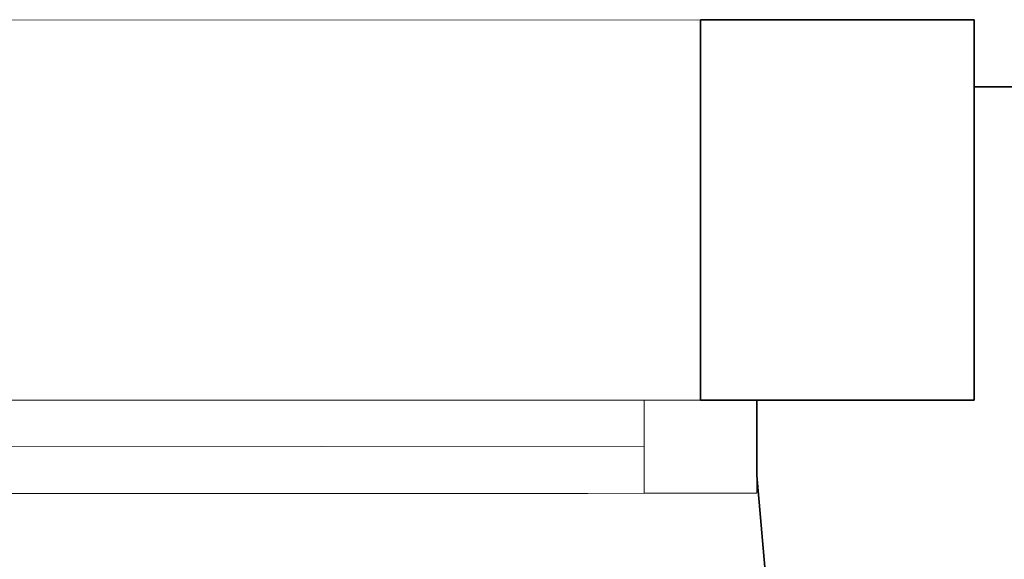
# Model space of a CAD drawing. Extents: x -297 to 573, y -46 to 548.
# Tile 145 of 256: x 83.41 to 95.65, y 458.41 to 465.12. Entities that reach past the tile are written whole.
import ezdxf

# ---------------------------------------------------------------- set-up
doc = ezdxf.new("R2010")
doc.units = 0
doc.layers.get('0').update_dxf_attribs({"lineweight": 35})
doc.layers.add('5_EG-BESTAND', color=7, linetype='Continuous', lineweight=25)
doc.layers.add('5_EG-NEU', color=7, linetype='Continuous', lineweight=25)

# ---------------------------------------------------------------- blocks, each defined once
blk = doc.blocks.new('Referenz-A07ALD4Q1N', base_point=(-101.907, -12.836))
at = {"layer": '5_EG-BESTAND', "color": 0, "lineweight": 13}
blk.add_line((70.831, 465.105), (91.871, 465.116), dxfattribs=at)
at = {"layer": '5_EG-BESTAND', "color": 0, "lineweight": 35}
for p, q in [((91.871, 465.116), (95.271, 465.116)), ((91.871, 460.386), (91.871, 465.116)), ((95.271, 465.116), (95.271, 460.386)), ((109.096, 464.281), (95.271, 464.281)), ((95.271, 464.281), (95.271, 460.386)), ((95.271, 460.386), (91.871, 460.386)), ((95.271, 460.386), (92.571, 460.386)), ((92.571, 460.386), (92.571, 459.89)), ((92.571, 459.89), (92.571, 459.447)), ((92.571, 459.447), (93.206, 452.11))]:
    blk.add_line(p, q, dxfattribs=at)
at = {"layer": '5_EG-NEU', "color": 0, "lineweight": 13}
for p, q in [((71.531, 460.385), (91.171, 460.386)), ((91.171, 460.386), (91.171, 459.227)), ((91.171, 460.386), (92.571, 460.386)), ((91.171, 459.227), (91.171, 460.386)), ((92.571, 460.386), (92.571, 459.227)), ((82.351, 459.815), (91.171, 459.806)), ((91.171, 459.227), (71.531, 459.225)), ((72.231, 459.224), (90.471, 459.226)), ((92.571, 459.227), (91.171, 459.227))]:
    blk.add_line(p, q, dxfattribs=at)

msp = doc.modelspace()

# ---------------------------------------------------------------- block references
at = {"color": 251, "lineweight": 25, "ltscale": 0.25, "true_color": 0x585858}
msp.add_blockref('Referenz-A07ALD4Q1N', (-101.907, -12.836), dxfattribs=at)

doc.saveas('drawing.dxf')
